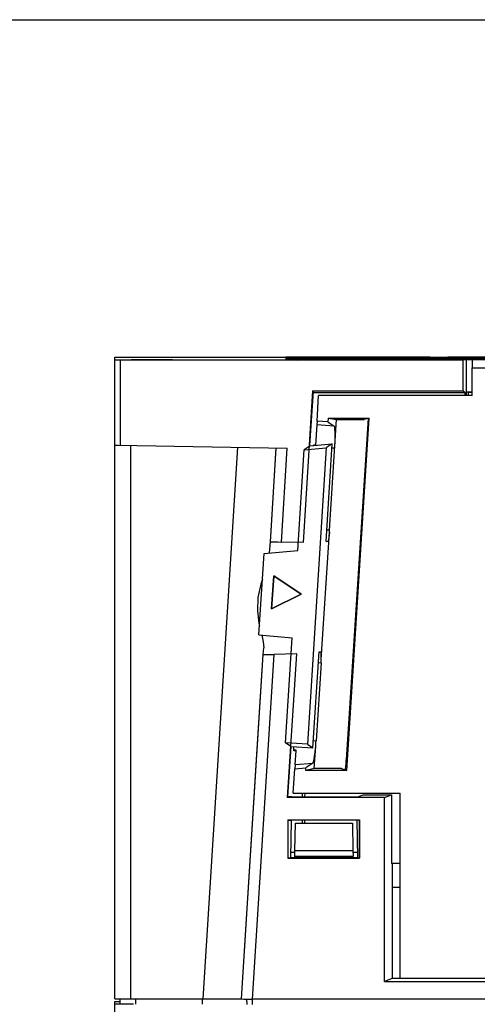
# Model space of a CAD drawing. Extents: x 0 to 420, y 0 to 297.
# Tile 21 of 30: x 180 to 201, y 252 to 297. Entities that reach past the tile are written whole.
import ezdxf

# ---------------------------------------------------------------- set-up
doc = ezdxf.new("R2010")
doc.units = 0
doc.header["$LTSCALE"] = 23.1
doc.layers.get('0').update_dxf_attribs({"linetype": 'CONTINUOUS'})

msp = doc.modelspace()

# ---------------------------------------------------------------- linework, layer by layer
at = {"color": 7, "linetype": 'CONTINUOUS'}
for p, q in [((0, 297), (420, 297)), ((184.689, 252.485), (184.689, 281.655)), ((184.843, 281.655), (232.756, 281.655)), ((192.463, 281.654), (192.463, 281.628)), ((199.036, 281.654), (192.463, 281.654)), ((192.463, 281.626), (192.463, 281.602)), ((204.6, 281.609), (192.463, 281.626)), ((192.463, 281.602), (203.457, 281.602)), ((192.463, 281.6), (192.463, 281.576)), ((192.727, 281.577), (192.463, 281.6)), ((203.457, 281.6), (192.463, 281.6)), ((205.02, 281.592), (192.463, 281.574)), ((192.472, 281.625), (192.727, 281.602)), ((192.756, 281.628), (192.474, 281.653)), ((199.035, 281.619), (199.036, 281.654)), ((207.62, 281.615), (199.036, 281.654)), ((222.044, 281.654), (199.835, 281.654)), ((200.628, 281.546), (208.036, 281.587)), ((184.939, 281.525), (184.939, 277.649)), ((187.314, 281.538), (185.439, 281.538)), ((192.463, 281.574), (192.463, 281.526)), ((192.463, 281.574), (192.998, 281.526)), ((199.948, 281.526), (199.948, 281.546)), ((199.948, 281.546), (200.628, 281.546)), ((200.685, 281.544), (200.515, 281.525)), ((200.515, 281.525), (200.515, 280.131)), ((200.685, 280.074), (200.685, 281.544)), ((200.84, 281.545), (228.089, 281.545)), ((200.935, 281.545), (200.935, 281.167)), ((200.939, 279.917), (200.939, 281.167)), ((200.939, 281.167), (231.707, 281.167)), ((193.264, 273.232), (193.698, 280.131)), ((193.565, 277.633), (193.721, 280.11)), ((193.721, 280.11), (193.698, 280.131)), ((193.698, 280.131), (200.515, 280.131)), ((200.621, 280.037), (193.721, 280.037)), ((193.885, 278.749), (193.959, 279.917)), ((200.939, 279.917), (193.959, 279.917)), ((200.621, 280.037), (200.515, 280.131)), ((200.621, 279.917), (200.621, 280.037)), ((200.686, 280.073), (200.686, 280.075)), ((200.688, 279.917), (200.688, 280.074)), ((200.761, 280.07), (200.761, 279.917)), ((200.939, 280.067), (200.761, 280.07)), ((193.873, 278.575), (193.814, 277.654)), ((193.885, 278.749), (193.873, 278.575)), ((194.671, 278.526), (193.873, 278.575)), ((194.382, 278.717), (193.885, 278.749)), ((194.393, 278.882), (194.382, 278.717)), ((194.382, 278.717), (194.671, 278.526)), ((194.393, 278.882), (194.772, 278.815)), ((194.393, 278.882), (196.259, 278.882)), ((194.452, 273.798), (194.772, 278.815)), ((194.772, 278.815), (196.034, 278.815)), ((196.205, 278.866), (195.216, 263.343)), ((195.238, 262.867), (196.259, 278.882)), ((196.205, 278.866), (196.034, 278.815)), ((185.4, 277.641), (185.4, 252.484)), ((190.262, 277.556), (188.685, 252.483)), ((193.57, 277.632), (193.299, 277.447)), ((193.57, 277.632), (194.581, 277.723)), ((194.297, 273.282), (194.581, 277.723)), ((194.581, 277.723), (194.307, 277.535)), ((191.763, 273.26), (192.031, 277.526)), ((191.809, 273.998), (192.031, 277.531)), ((192.263, 273.25), (192.531, 277.516)), ((193.008, 272.869), (193.299, 277.447)), ((193.299, 277.447), (194.307, 277.535)), ((194.307, 277.535), (193.448, 264.056)), ((194.569, 277.535), (194.69, 277.528)), ((191.762, 273.26), (191.809, 273.998)), ((191.809, 273.995), (191.809, 273.998)), ((194.077, 267.914), (194.446, 273.699)), ((194.452, 273.798), (194.33, 273.788)), ((194.446, 273.699), (194.452, 273.798)), ((191.731, 272.759), (191.763, 273.264)), ((193.264, 273.232), (192.263, 273.25)), ((194.297, 273.282), (194.377, 273.29)), ((191.243, 269.026), (191.479, 272.735)), ((191.479, 272.735), (193.008, 272.869)), ((191.915, 271.712), (191.819, 270.215)), ((191.822, 270.219), (191.917, 271.709)), ((191.917, 271.709), (191.915, 271.712)), ((193.164, 270.881), (191.915, 271.712)), ((191.917, 271.709), (193.159, 270.882)), ((191.819, 270.215), (193.164, 270.881)), ((193.159, 270.882), (191.822, 270.219)), ((193.159, 270.882), (193.164, 270.881)), ((191.822, 270.219), (191.819, 270.215)), ((191.243, 269.026), (192.755, 268.903)), ((192.45, 264.12), (192.755, 268.903)), ((191.44, 268.141), (191.46, 268.448)), ((192.945, 268.162), (191.942, 268.144)), ((192.945, 268.162), (192.534, 261.635)), ((192.969, 268.165), (192.945, 268.162)), ((193.697, 263.891), (193.977, 268.266)), ((193.977, 268.266), (194.058, 268.265)), ((194.058, 268.264), (194.058, 268.264)), ((190.455, 252.476), (191.44, 268.137)), ((190.956, 252.475), (191.942, 268.144)), ((191.395, 267.421), (191.44, 268.141)), ((191.44, 268.137), (191.44, 268.141)), ((194.067, 267.766), (193.841, 264.214)), ((193.945, 267.77), (194.067, 267.766)), ((191.169, 263.837), (191.395, 267.421)), ((193.841, 264.214), (193.717, 264.204)), ((190.455, 252.48), (191.169, 263.837)), ((191.169, 263.834), (191.169, 263.837)), ((192.696, 263.956), (192.45, 264.12)), ((193.448, 264.056), (192.45, 264.12)), ((192.56, 261.661), (192.705, 263.956)), ((192.705, 263.956), (193.697, 263.891)), ((192.889, 263.131), (192.929, 263.755)), ((192.929, 263.755), (192.931, 263.785)), ((193.448, 264.056), (193.697, 263.891)), ((193.761, 262.953), (193.825, 263.963)), ((193.802, 263.719), (193.825, 263.963)), ((192.807, 261.832), (192.877, 262.94)), ((192.889, 263.131), (192.877, 262.94)), ((192.877, 262.94), (193.376, 262.984)), ((192.889, 263.131), (193.697, 263.201)), ((193.373, 262.867), (193.38, 262.984)), ((193.761, 262.953), (193.373, 262.867)), ((195.238, 262.867), (193.374, 262.867)), ((193.697, 263.201), (193.38, 262.984)), ((195.002, 262.953), (193.76, 262.953)), ((195.002, 262.953), (195.238, 262.867)), ((195.172, 262.892), (195.18, 262.942)), ((196.947, 261.635), (192.534, 261.635)), ((192.729, 261.662), (192.559, 261.662)), ((192.729, 261.65), (192.729, 261.662)), ((195.698, 261.651), (192.729, 261.651)), ((195.689, 261.65), (192.729, 261.65)), ((192.807, 261.832), (197.672, 261.832)), ((193.214, 261.832), (193.213, 261.651)), ((193.338, 261.651), (193.339, 261.832)), ((195.698, 261.65), (195.689, 261.65)), ((195.698, 261.653), (195.976, 261.757)), ((195.976, 261.757), (197.276, 261.757)), ((196.947, 261.635), (197.276, 261.757)), ((196.947, 253.274), (196.947, 261.635)), ((197.276, 261.757), (197.277, 258.651)), ((197.672, 253.407), (197.672, 261.832)), ((192.564, 260.625), (192.564, 258.875)), ((192.577, 260.613), (192.564, 260.625)), ((192.564, 260.625), (195.814, 260.625)), ((192.577, 258.89), (192.577, 260.613)), ((192.577, 260.613), (192.711, 260.613)), ((192.711, 260.613), (192.681, 258.89)), ((195.715, 260.611), (192.711, 260.611)), ((193.211, 260.611), (193.211, 260.479)), ((193.336, 260.479), (193.336, 260.611)), ((195.737, 258.89), (195.707, 260.613)), ((195.801, 260.613), (195.707, 260.613)), ((195.801, 260.613), (195.814, 260.625)), ((195.801, 260.613), (195.801, 258.89)), ((195.814, 260.625), (195.814, 258.875)), ((192.884, 260.477), (192.862, 259.225)), ((192.884, 260.477), (195.494, 260.477)), ((195.494, 260.477), (195.516, 259.225)), ((192.862, 259.225), (192.856, 258.892)), ((192.862, 259.225), (195.516, 259.225)), ((195.516, 259.225), (195.521, 258.975)), ((192.564, 258.875), (192.577, 258.89)), ((192.564, 258.875), (195.814, 258.875)), ((192.577, 258.89), (192.681, 258.89)), ((195.743, 258.892), (192.681, 258.892)), ((192.685, 259.147), (192.862, 259.147)), ((192.858, 258.975), (195.521, 258.975)), ((195.516, 259.148), (195.733, 259.148)), ((195.522, 258.892), (195.521, 258.977)), ((195.737, 258.89), (195.801, 258.89)), ((197.305, 258.639), (197.277, 258.651)), ((197.277, 258.651), (197.672, 258.651)), ((197.305, 258.639), (197.302, 253.406)), ((197.672, 258.639), (197.305, 258.639)), ((197.672, 257.541), (197.304, 257.541)), ((197.302, 253.406), (196.947, 253.274)), ((197.672, 253.406), (197.303, 253.406)), ((231.707, 253.407), (197.672, 253.407)), ((196.947, 253.274), (232.439, 253.274)), ((184.939, 252.236), (184.935, 252.486)), ((185.65, 252.234), (185.645, 252.484)), ((188.682, 252.234), (188.682, 252.484)), ((184.689, 211.803), (184.689, 252.367)), ((190.662, 252.475), (190.801, 252.475)), ((190.685, 252.476), (190.689, 252.226)), ((190.801, 252.475), (190.956, 252.475)), ((190.937, 252.475), (190.937, 252.225)), ((237.036, 252.475), (190.956, 252.475))]:
    msp.add_line(p, q, dxfattribs=at)
for points in [[(184.689, 281.655), (184.709, 281.655), (184.763, 281.655), (184.843, 281.655)], [(200.515, 281.525), (184.843, 281.525), (184.763, 281.525), (184.709, 281.525), (184.689, 281.525)], [(200.84, 281.545), (200.76, 281.545), (200.706, 281.545), (200.685, 281.544)], [(200.686, 280.075), (200.706, 280.073), (200.76, 280.072), (200.84, 280.071), (200.935, 280.071)], [(200.761, 280.07), (200.721, 280.071), (200.696, 280.072), (200.686, 280.073)], [(194.693, 277.575), (194.704, 277.816), (194.71, 278.039), (194.709, 278.231), (194.702, 278.382), (194.689, 278.482), (194.671, 278.526)], [(184.689, 277.654), (184.709, 277.653), (184.763, 277.652), (184.843, 277.65), (192.531, 277.516)], [(193.703, 277.644), (193.718, 277.654), (193.758, 277.667), (193.805, 277.678)], [(194.446, 273.699), (194.433, 273.567), (194.419, 273.454), (194.404, 273.362), (194.39, 273.309), (194.377, 273.29)], [(191.763, 273.26), (191.787, 273.259), (191.858, 273.257), (191.969, 273.255), (192.108, 273.253), (192.263, 273.25)], [(191.404, 271.563), (191.33, 271.333), (191.199, 270.733), (191.173, 270.127), (191.246, 269.563), (191.27, 269.459)], [(191.371, 269.016), (191.438, 268.716), (191.46, 268.448)], [(194.077, 267.914), (194.08, 268.056), (194.077, 268.167), (194.07, 268.239), (194.058, 268.264)], [(191.44, 268.137), (191.465, 268.137), (191.534, 268.138), (191.652, 268.139), (191.788, 268.142), (191.942, 268.144)], [(194.067, 267.766), (194.071, 267.816), (194.074, 267.865), (194.077, 267.914)], [(193.825, 263.963), (193.83, 264.046), (193.836, 264.13), (193.841, 264.214)], [(192.825, 263.948), (192.822, 263.898), (192.813, 263.787)], [(192.813, 263.787), (192.831, 263.776), (192.87, 263.766), (192.925, 263.756)], [(192.931, 263.785), (192.891, 263.786), (192.852, 263.786), (192.813, 263.787)], [(193.697, 263.201), (193.724, 263.252), (193.75, 263.362), (193.777, 263.524), (193.802, 263.719)], [(195.18, 262.942), (195.193, 263.052), (195.205, 263.19), (195.216, 263.343)], [(184.689, 252.485), (184.7, 252.485), (184.732, 252.485), (184.783, 252.485), (184.853, 252.484), (184.942, 252.484), (185.045, 252.484), (185.156, 252.484), (185.275, 252.484), (188.685, 252.483)], [(188.685, 252.483), (189.185, 252.483), (189.589, 252.483), (189.955, 252.482), (190.229, 252.481), (190.393, 252.481), (190.455, 252.48)], [(184.689, 252.367), (184.709, 252.367), (184.763, 252.367), (184.843, 252.368), (184.939, 252.368)], [(185.025, 252.234), (184.842, 252.234), (184.731, 252.235), (184.689, 252.235)], [(185.542, 252.234), (185.252, 252.234), (185.025, 252.234)], [(190.455, 252.476), (190.48, 252.476), (190.551, 252.475), (190.662, 252.475)]]:
    msp.add_lwpolyline(points, dxfattribs=at)

doc.saveas('drawing.dxf')
